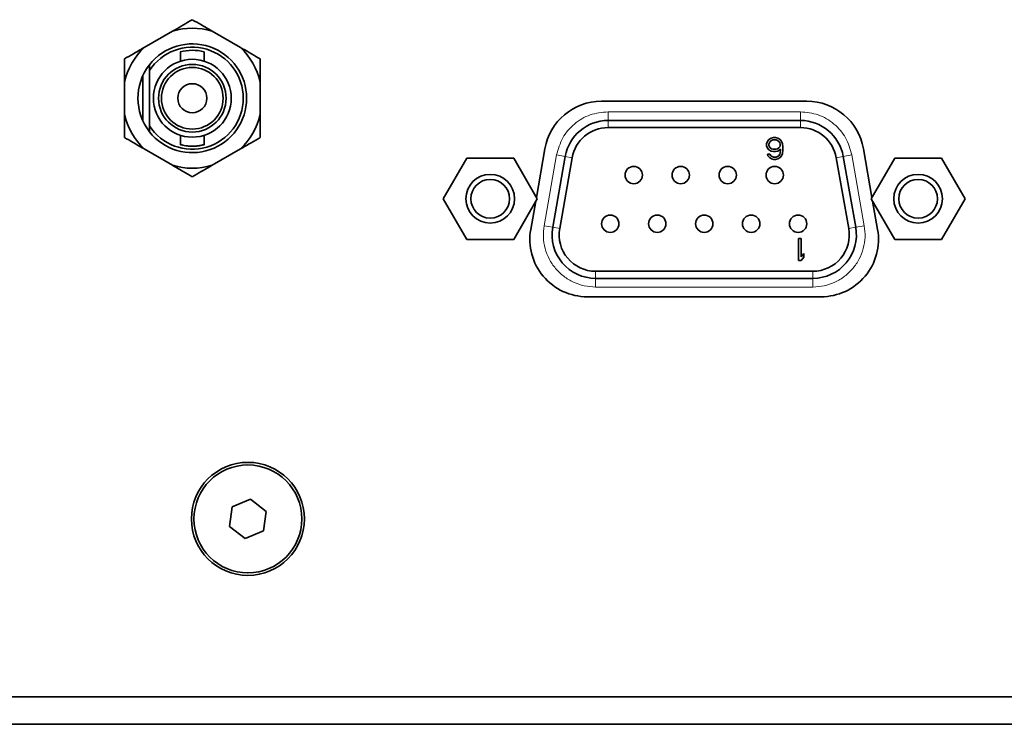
# Model space of a CAD drawing. Header units: millimetres. Extents: x 0 to 1118, y 0 to 864.
# Tile 33 of 85: x 336 to 355, y 201 to 215. Entities that reach past the tile are written whole.
import ezdxf

# ---------------------------------------------------------------- set-up
doc = ezdxf.new("R2010")
doc.units = ezdxf.units.MM

msp = doc.modelspace()

# ---------------------------------------------------------------- linework, layer by layer
at = {"color": 7, "linetype": 'Continuous', "lineweight": 35}
for p, q in [((339.056, 214.28), (338.503, 213.96)), ((340.379, 213.96), (339.826, 214.28)), ((339.208, 213.878), (339.208, 213.696)), ((339.675, 213.696), (339.675, 213.879)), ((338.608, 213.627), (338.608, 213.512)), ((338.475, 213.405), (338.475, 212.544)), ((338.608, 213.512), (338.608, 212.437)), ((338.118, 213.294), (338.118, 212.655)), ((340.764, 212.655), (340.764, 213.294)), ((351.407, 212.915), (347.407, 212.915)), ((338.608, 212.437), (338.608, 212.322)), ((347.535, 212.541), (351.281, 212.541)), ((339.208, 212.253), (339.208, 212.071)), ((339.675, 212.07), (339.675, 212.253)), ((351.281, 212.402), (347.535, 212.402)), ((350.623, 212.09), (350.641, 212.135)), ((350.623, 212.045), (350.623, 212.09)), ((350.641, 212), (350.623, 212.045)), ((350.641, 212.135), (350.667, 212.171)), ((350.667, 212.171), (350.711, 212.198)), ((350.667, 212.081), (350.676, 212.108)), ((350.667, 212.054), (350.667, 212.081)), ((350.676, 212.027), (350.667, 212.054)), ((350.676, 212.108), (350.693, 212.135)), ((350.693, 212.009), (350.676, 212.027)), ((350.693, 212.135), (350.72, 212.153)), ((350.711, 212.198), (350.755, 212.207)), ((350.72, 212.153), (350.746, 212.162)), ((350.746, 212.162), (350.808, 212.162)), ((350.755, 212.207), (350.799, 212.207)), ((350.799, 212.207), (350.843, 212.198)), ((350.808, 212.162), (350.835, 212.153)), ((350.835, 212.153), (350.861, 212.135)), ((350.843, 212.198), (350.887, 212.171)), ((350.861, 212.135), (350.879, 212.108)), ((350.879, 212.027), (350.861, 212.009)), ((350.879, 212.108), (350.887, 212.081)), ((350.887, 212.054), (350.879, 212.027)), ((350.887, 212.171), (350.914, 212.135)), ((350.887, 212.081), (350.887, 212.054)), ((350.914, 212.135), (350.932, 212.09)), ((350.932, 212.09), (350.94, 212.027)), ((350.94, 212.027), (350.94, 211.964)), ((338.503, 211.988), (339.056, 211.669)), ((339.826, 211.669), (340.379, 211.988)), ((346.307, 211.992), (346.14, 211.045)), ((346.458, 210.463), (346.701, 211.841)), ((350.667, 211.973), (350.641, 212)), ((350.641, 211.883), (350.685, 211.883)), ((350.649, 211.856), (350.641, 211.883)), ((350.676, 211.82), (350.649, 211.856)), ((350.711, 211.946), (350.667, 211.973)), ((350.685, 211.883), (350.702, 211.856)), ((350.72, 211.991), (350.693, 212.009)), ((350.702, 211.856), (350.729, 211.838)), ((350.755, 211.937), (350.711, 211.946)), ((350.746, 211.982), (350.72, 211.991)), ((350.729, 211.838), (350.755, 211.829)), ((350.808, 211.982), (350.746, 211.982)), ((350.799, 211.937), (350.755, 211.937)), ((350.843, 211.946), (350.799, 211.937)), ((350.835, 211.991), (350.808, 211.982)), ((350.808, 211.829), (350.835, 211.838)), ((350.861, 212.009), (350.835, 211.991)), ((350.835, 211.838), (350.861, 211.856)), ((350.896, 211.982), (350.843, 211.946)), ((350.861, 211.856), (350.879, 211.883)), ((350.879, 211.883), (350.887, 211.91)), ((350.887, 211.91), (350.896, 211.964)), ((350.914, 211.856), (350.887, 211.82)), ((350.896, 211.964), (350.896, 211.982)), ((350.932, 211.901), (350.914, 211.856)), ((350.94, 211.964), (350.932, 211.901)), ((352.114, 211.841), (352.358, 210.463)), ((352.674, 211.045), (352.507, 211.992)), ((344.784, 211.81), (344.327, 211.018)), ((345.699, 211.81), (344.784, 211.81)), ((346.156, 211.018), (345.699, 211.81)), ((346.838, 211.817), (346.595, 210.438)), ((350.72, 211.793), (350.676, 211.82)), ((350.764, 211.784), (350.72, 211.793)), ((350.755, 211.829), (350.808, 211.829)), ((350.799, 211.784), (350.764, 211.784)), ((350.843, 211.793), (350.799, 211.784)), ((350.887, 211.82), (350.843, 211.793)), ((352.221, 210.438), (351.978, 211.817)), ((353.116, 211.81), (352.659, 211.018)), ((354.03, 211.81), (353.116, 211.81)), ((354.487, 211.018), (354.03, 211.81)), ((344.327, 211.018), (344.784, 210.226)), ((345.699, 210.226), (346.156, 211.018)), ((346.127, 210.968), (346.031, 210.422)), ((352.659, 211.018), (353.116, 210.226)), ((352.784, 210.422), (352.687, 210.968)), ((354.03, 210.226), (354.487, 211.018)), ((344.784, 210.226), (345.699, 210.226)), ((351.241, 210.243), (351.294, 210.243)), ((351.241, 209.819), (351.241, 210.243)), ((351.294, 210.243), (351.294, 209.891)), ((353.116, 210.226), (354.03, 210.226)), ((351.294, 209.891), (351.347, 209.955)), ((351.347, 209.955), (351.347, 209.882)), ((351.294, 209.819), (351.241, 209.819)), ((351.347, 209.882), (351.294, 209.819)), ((347.292, 209.608), (351.524, 209.608)), ((351.524, 209.469), (347.292, 209.469)), ((347.13, 209.111), (351.684, 209.111)), ((340.574, 205.171), (340.219, 205.024)), ((340.879, 204.936), (340.574, 205.171)), ((340.219, 205.024), (340.168, 204.642)), ((340.829, 204.555), (340.879, 204.936)), ((340.168, 204.642), (340.473, 204.408)), ((340.473, 204.408), (340.829, 204.555)), ((314.835, 201.326), (406.835, 201.326)), ((314.835, 200.793), (406.835, 200.793))]:
    msp.add_line(p, q, dxfattribs=at)
at = {"color": 7, "linetype": 'Continuous', "lineweight": 18}
for p, q in [((347.535, 212.71), (347.535, 212.541)), ((347.535, 212.71), (351.281, 212.71)), ((351.281, 212.71), (351.281, 212.541)), ((347.535, 212.402), (347.535, 212.541)), ((351.281, 212.402), (351.281, 212.541)), ((346.292, 210.492), (346.535, 211.87)), ((346.535, 211.87), (346.701, 211.841)), ((346.838, 211.817), (346.701, 211.841)), ((351.978, 211.817), (352.114, 211.841)), ((352.281, 211.87), (352.114, 211.841)), ((352.281, 211.87), (352.524, 210.492)), ((346.292, 210.492), (346.458, 210.463)), ((352.358, 210.463), (352.524, 210.492)), ((346.595, 210.438), (346.458, 210.463)), ((352.358, 210.463), (352.221, 210.438)), ((347.292, 209.608), (347.292, 209.469)), ((351.524, 209.608), (351.524, 209.469)), ((347.292, 209.3), (347.292, 209.469)), ((351.524, 209.3), (351.524, 209.469)), ((351.524, 209.3), (347.292, 209.3))]:
    msp.add_line(p, q, dxfattribs=at)
at = {"color": 7, "linetype": 'Continuous', "lineweight": 35}
for centre, radius in [((339.441, 212.974), 0.758), ((339.441, 212.974), 0.658), ((339.441, 212.974), 0.6), ((339.441, 212.974), 0.283), ((348.036, 211.479), 0.169), ((348.951, 211.479), 0.169), ((349.865, 211.479), 0.169), ((350.78, 211.479), 0.169), ((345.241, 211.018), 0.474), ((353.573, 211.018), 0.474), ((345.241, 211.018), 0.377), ((353.573, 211.018), 0.377), ((347.579, 210.531), 0.169), ((348.494, 210.531), 0.169), ((349.408, 210.531), 0.169), ((350.322, 210.531), 0.169), ((351.237, 210.531), 0.169), ((340.524, 204.789), 1.1), ((340.524, 204.789), 1.05)]:
    msp.add_circle(centre, radius, dxfattribs=at)
for centre, radius, start, end in [((339.441, 212.974), 1.361, 73.5697, 106.4303), ((339.441, 212.974), 1.361, 133.5697, 166.4303), ((339.441, 212.974), 1.058, 218.0567, 141.9433), ((339.441, 212.974), 0.992, 212.8244, 147.1756), ((339.441, 212.974), 1.361, 13.5697, 46.4303), ((339.441, 212.974), 0.933, 75.7188, 104.4777), ((339.441, 212.974), 1.058, 142.4503, 218.0567), ((347.407, 211.798), 1.117, 90, 170), ((351.407, 211.798), 1.117, 10, 90), ((339.441, 212.974), 1.361, 193.5697, 226.4303), ((339.441, 212.974), 1.361, 313.5697, 346.4303), ((347.535, 211.694), 0.847, 90, 170), ((351.281, 211.694), 0.847, 10, 90), ((347.535, 211.694), 0.708, 90, 170), ((351.281, 211.694), 0.708, 10, 90), ((339.441, 212.974), 1.361, 253.5697, 286.4303), ((347.13, 210.228), 1.117, 170, 270), ((347.292, 210.316), 0.847, 170, 270), ((347.292, 210.316), 0.708, 170, 270), ((351.524, 210.316), 0.847, 270, 10), ((351.524, 210.316), 0.708, 270, 10), ((351.684, 210.228), 1.117, 270, 10)]:
    msp.add_arc(centre, radius, start, end, dxfattribs=at)
for points, knots in [([(339.441, 214.502), (339.328, 214.436), (339.202, 214.364), (339.069, 214.287), (339.056, 214.28)], [0, 0, 0, 0, 0.904788, 1, 1, 1, 1]), ([(339.826, 214.28), (339.756, 214.32), (339.624, 214.397), (339.5, 214.468), (339.441, 214.502)], [0, 0, 0, 0, 0.529258, 1, 1, 1, 1]), ([(338.503, 213.96), (338.433, 213.92), (338.301, 213.843), (338.177, 213.772), (338.118, 213.738)], [0, 0, 0, 0, 0.529258, 1, 1, 1, 1]), ([(340.764, 213.738), (340.651, 213.804), (340.525, 213.876), (340.392, 213.953), (340.379, 213.96)], [0, 0, 0, 0, 0.904788, 1, 1, 1, 1]), ([(338.118, 213.738), (338.118, 213.715), (338.118, 213.573), (338.118, 213.421), (338.118, 213.294)], [0, 0, 0, 0, 0.16266, 1, 1, 1, 1]), ([(340.764, 213.294), (340.764, 213.309), (340.764, 213.463), (340.764, 213.608), (340.764, 213.738)], [0, 0, 0, 0, 0.101181, 1, 1, 1, 1]), ([(338.118, 212.655), (338.118, 212.639), (338.118, 212.486), (338.118, 212.341), (338.118, 212.211)], [0, 0, 0, 0, 0.101181, 1, 1, 1, 1]), ([(340.764, 212.211), (340.764, 212.234), (340.764, 212.376), (340.764, 212.528), (340.764, 212.655)], [0, 0, 0, 0, 0.16266, 1, 1, 1, 1]), ([(338.118, 212.211), (338.232, 212.145), (338.357, 212.073), (338.49, 211.996), (338.503, 211.988)], [0, 0, 0, 0, 0.904788, 1, 1, 1, 1]), ([(339.208, 212.071), (339.21, 212.07), (339.215, 212.069), (339.254, 212.06), (339.312, 212.049), (339.385, 212.042), (339.465, 212.04), (339.54, 212.045), (339.605, 212.055), (339.652, 212.065), (339.675, 212.071), (339.672, 212.07), (339.671, 212.07)], [0, 0, 0, 0, 0.105087, 0.210094, 0.317186, 0.425742, 0.532081, 0.636081, 0.741046, 0.848846, 0.957133, 1, 1, 1, 1]), ([(340.379, 211.988), (340.449, 212.029), (340.582, 212.105), (340.706, 212.177), (340.764, 212.211)], [0, 0, 0, 0, 0.529258, 1, 1, 1, 1]), ([(339.056, 211.669), (339.126, 211.629), (339.259, 211.552), (339.383, 211.48), (339.441, 211.447)], [0, 0, 0, 0, 0.529258, 1, 1, 1, 1]), ([(339.441, 211.447), (339.555, 211.512), (339.68, 211.585), (339.813, 211.662), (339.826, 211.669)], [0, 0, 0, 0, 0.904788, 1, 1, 1, 1])]:
    msp.add_open_spline(points, degree=3, knots=knots, dxfattribs=at)
at = {"color": 7, "linetype": 'Continuous', "lineweight": 18}
for points in [[(346.535, 211.87), (346.567, 211.985), (346.632, 212.214), (346.87, 212.486), (347.18, 212.674), (347.417, 212.698), (347.535, 212.71)], [(351.281, 212.71), (351.399, 212.698), (351.636, 212.674), (351.946, 212.486), (352.184, 212.214), (352.249, 211.985), (352.281, 211.87)], [(347.292, 209.3), (347.218, 209.304), (347.07, 209.314), (346.859, 209.388), (346.669, 209.503), (346.508, 209.657), (346.384, 209.843), (346.303, 210.05), (346.267, 210.271), (346.283, 210.418), (346.292, 210.492)], [(352.524, 210.492), (352.533, 210.418), (352.549, 210.271), (352.512, 210.05), (352.432, 209.843), (352.308, 209.657), (352.147, 209.503), (351.957, 209.388), (351.745, 209.314), (351.598, 209.304), (351.524, 209.3)]]:
    msp.add_open_spline(points, degree=3, dxfattribs=at)

doc.saveas('drawing.dxf')
